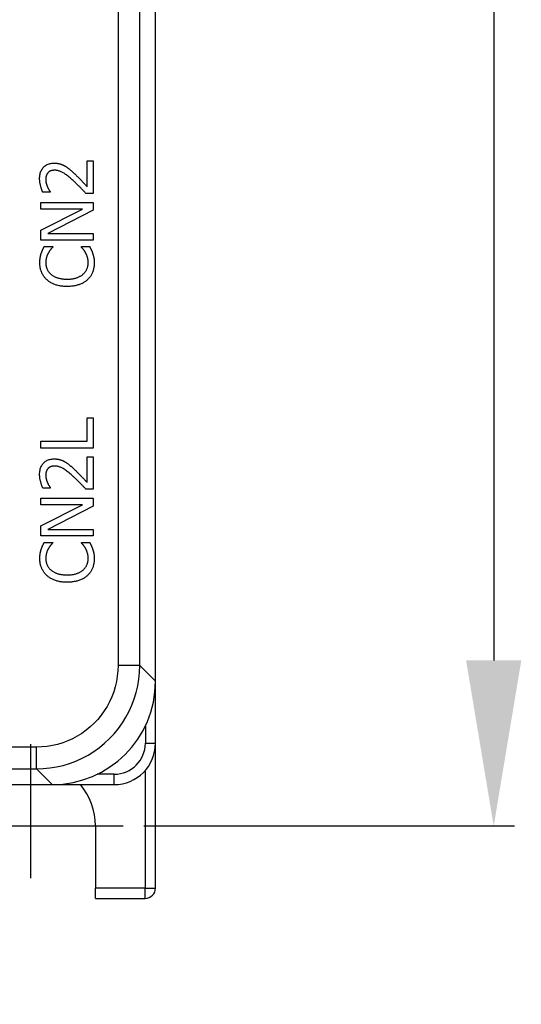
# Model space of a CAD drawing. Extents: x 12123 to 12493, y -1513 to -1171.
# Tile 6 of 33: x 12219 to 12243, y -1390 to -1343. Entities that reach past the tile are written whole.
import ezdxf

# ---------------------------------------------------------------- set-up
doc = ezdxf.new("R2010")
doc.units = 0
doc.layers.get('DEFPOINTS').update_dxf_attribs({"color": 8, "linetype": 'CONTINUOUS'})
doc.layers.add('2', color=2, linetype='CONTINUOUS')
doc.styles.get("Standard").update_dxf_attribs({"font": 'ARIAL.TTF'})
doc.dimstyles.new('ISO-25', dxfattribs={"dimtxt": 8, "dimasz": 8, "dimexe": 1, "dimexo": 1, "dimgap": 3, "dimtad": 1, "dimtxsty": 'STANDARD', "dimcen": 0, "dimclrd": 256, "dimclre": 256, "dimclrt": 2, "dimazin": 3, "dimtfac": 1, "dimtmove": 0, "dimatfit": 3})

# ---------------------------------------------------------------- blocks, each defined once
blk = doc.blocks.new('*D176')
at = {"layer": '2', "color": 7}
for p, q in [((12224.987, -1225.876), (12243.147, -1225.876)), ((12242.147, -1233.876), (12242.147, -1373.876)), ((12225.239, -1381.876), (12243.147, -1381.876))]:
    blk.add_line(p, q, dxfattribs=at)
for points in [[(12240.814, -1233.876), (12243.481, -1233.876), (12242.147, -1225.876)], [(12240.814, -1373.876), (12243.481, -1373.876), (12242.147, -1381.876)]]:
    blk.add_solid(points, dxfattribs=at)
at = {"layer": 'DEFPOINTS', "color": 0}
for p in [(12223.987, -1225.876), (12224.239, -1381.876), (12242.147, -1381.876)]:
    blk.add_point(p, dxfattribs=at)
at = {"layer": '2', "color": 7, "insert": (12235.063, -1303.662), "char_height": 8, "attachment_point": 5, "rotation": 90}
blk.add_mtext('156', dxfattribs=at)

msp = doc.modelspace()

# ---------------------------------------------------------------- linework, layer by layer
at = {"layer": '2', "color": 7}
for p, q in [((12225.799, -1374.883), (12225.799, -1224.87)), ((12223.987, -1225.63), (12223.987, -1374.123)), ((12225.039, -1374.123), (12225.039, -1225.63)), ((12222.498, -1350.973), (12222.498, -1349.725)), ((12222.498, -1349.725), (12222.793, -1349.725)), ((12222.793, -1349.725), (12222.793, -1351.292)), ((12220.714, -1351.238), (12220.351, -1351.238)), ((12220.714, -1351.22), (12220.714, -1351.238)), ((12222.793, -1351.292), (12222.432, -1351.292)), ((12220.253, -1352.049), (12220.253, -1351.734)), ((12220.253, -1351.734), (12222.793, -1351.734)), ((12222.793, -1351.734), (12222.793, -1352.113)), ((12220.253, -1353.072), (12222.264, -1352.049)), ((12222.264, -1352.049), (12220.253, -1352.049)), ((12222.793, -1352.113), (12220.603, -1353.237)), ((12220.253, -1353.552), (12220.253, -1353.072)), ((12220.603, -1353.237), (12222.793, -1353.237)), ((12222.793, -1353.237), (12222.793, -1353.552)), ((12222.793, -1353.552), (12220.253, -1353.552)), ((12220.421, -1353.867), (12220.829, -1353.867)), ((12220.829, -1353.867), (12220.829, -1353.893)), ((12222.216, -1353.891), (12222.216, -1353.867)), ((12222.216, -1353.867), (12222.62, -1353.867)), ((12222.492, -1363.276), (12222.492, -1362.142)), ((12222.492, -1362.142), (12222.793, -1362.142)), ((12222.793, -1362.142), (12222.793, -1363.614)), ((12220.253, -1363.614), (12220.253, -1363.276)), ((12220.253, -1363.276), (12222.492, -1363.276)), ((12222.793, -1363.614), (12220.253, -1363.614)), ((12222.498, -1365.273), (12222.498, -1364.025)), ((12222.498, -1364.025), (12222.793, -1364.025)), ((12222.793, -1364.025), (12222.793, -1365.592)), ((12220.714, -1365.538), (12220.351, -1365.538)), ((12220.714, -1365.52), (12220.714, -1365.538)), ((12222.793, -1365.592), (12222.432, -1365.592)), ((12220.253, -1366.349), (12220.253, -1366.034)), ((12220.253, -1366.034), (12222.793, -1366.034)), ((12222.793, -1366.034), (12222.793, -1366.413)), ((12220.253, -1367.372), (12222.264, -1366.349)), ((12222.264, -1366.349), (12220.253, -1366.349)), ((12222.793, -1366.413), (12220.603, -1367.537)), ((12220.253, -1367.852), (12220.253, -1367.372)), ((12220.603, -1367.537), (12222.793, -1367.537)), ((12222.793, -1367.537), (12222.793, -1367.852)), ((12222.793, -1367.852), (12220.253, -1367.852)), ((12220.421, -1368.167), (12220.829, -1368.167)), ((12220.829, -1368.167), (12220.829, -1368.193)), ((12222.216, -1368.191), (12222.216, -1368.167)), ((12222.216, -1368.167), (12222.62, -1368.167)), ((12225.039, -1374.123), (12223.987, -1374.123)), ((12225.799, -1374.883), (12225.039, -1374.123)), ((12225.799, -1377.876), (12225.799, -1374.883)), ((12225.308, -1377.045), (12225.308, -1377.876)), ((12220.046, -1378.064), (12193.299, -1378.064)), ((12219.771, -1384.403), (12219.771, -1377.928)), ((12220.046, -1379.116), (12220.046, -1378.064)), ((12225.308, -1377.876), (12225.799, -1377.876)), ((12225.799, -1384.876), (12225.799, -1377.876)), ((12193.299, -1379.116), (12220.046, -1379.116)), ((12220.806, -1379.876), (12220.046, -1379.116)), ((12223.808, -1379.376), (12222.986, -1379.376)), ((12225.299, -1379.199), (12225.299, -1384.876)), ((12155.792, -1379.876), (12220.806, -1379.876)), ((12220.806, -1379.876), (12223.799, -1379.876)), ((12215.302, -1381.876), (12224.239, -1381.876)), ((12222.899, -1381.876), (12222.899, -1384.876)), ((12225.299, -1384.876), (12222.899, -1384.876)), ((12222.899, -1385.376), (12222.899, -1384.876)), ((12225.299, -1384.876), (12225.799, -1384.876)), ((12225.299, -1385.376), (12225.299, -1384.876)), ((12222.899, -1385.376), (12225.299, -1385.376))]:
    msp.add_line(p, q, dxfattribs=at)
at = {"layer": '2', "color": 7, "flags": 128}
for points in [[(12220.199, -1350.588), (12220.2, -1350.529), (12220.204, -1350.473), (12220.211, -1350.419), (12220.22, -1350.368), (12220.232, -1350.318), (12220.246, -1350.27), (12220.263, -1350.225), (12220.283, -1350.182), (12220.305, -1350.141), (12220.33, -1350.102), (12220.357, -1350.065), (12220.387, -1350.031), (12220.42, -1349.999), (12220.454, -1349.97), (12220.49, -1349.943), (12220.528, -1349.919), (12220.567, -1349.899), (12220.609, -1349.88), (12220.652, -1349.865), (12220.698, -1349.853), (12220.745, -1349.843), (12220.794, -1349.836), (12220.844, -1349.832), (12220.897, -1349.83)], [(12220.897, -1349.83), (12220.922, -1349.83), (12220.946, -1349.831), (12220.97, -1349.832), (12220.994, -1349.834), (12221.018, -1349.836), (12221.041, -1349.839), (12221.064, -1349.842), (12221.086, -1349.846), (12221.108, -1349.85), (12221.13, -1349.855), (12221.152, -1349.86), (12221.173, -1349.865), (12221.193, -1349.871), (12221.214, -1349.878), (12221.234, -1349.884), (12221.254, -1349.892), (12221.274, -1349.899), (12221.294, -1349.907), (12221.313, -1349.915), (12221.332, -1349.924), (12221.351, -1349.933), (12221.369, -1349.942), (12221.387, -1349.952), (12221.405, -1349.962)], [(12221.405, -1349.962), (12221.424, -1349.972), (12221.442, -1349.983), (12221.461, -1349.995), (12221.479, -1350.006), (12221.498, -1350.018), (12221.516, -1350.031), (12221.534, -1350.043), (12221.553, -1350.057), (12221.571, -1350.07), (12221.589, -1350.084), (12221.607, -1350.099), (12221.626, -1350.113), (12221.644, -1350.128), (12221.662, -1350.143), (12221.68, -1350.159), (12221.698, -1350.174), (12221.716, -1350.189), (12221.734, -1350.205), (12221.751, -1350.221), (12221.769, -1350.237), (12221.787, -1350.253), (12221.804, -1350.269), (12221.822, -1350.285), (12221.84, -1350.302)], [(12220.596, -1350.302), (12220.588, -1350.312), (12220.58, -1350.322), (12220.572, -1350.333), (12220.565, -1350.343), (12220.558, -1350.355), (12220.551, -1350.366), (12220.545, -1350.378), (12220.539, -1350.389), (12220.534, -1350.402), (12220.528, -1350.414), (12220.524, -1350.427), (12220.519, -1350.439), (12220.515, -1350.453), (12220.511, -1350.466), (12220.508, -1350.48), (12220.505, -1350.493), (12220.502, -1350.508), (12220.5, -1350.522), (12220.498, -1350.536), (12220.496, -1350.551), (12220.495, -1350.566), (12220.494, -1350.581), (12220.494, -1350.597), (12220.493, -1350.612)], [(12220.915, -1350.176), (12220.898, -1350.176), (12220.88, -1350.177), (12220.864, -1350.178), (12220.847, -1350.18), (12220.831, -1350.182), (12220.815, -1350.184), (12220.8, -1350.187), (12220.785, -1350.191), (12220.77, -1350.195), (12220.756, -1350.199), (12220.742, -1350.204), (12220.728, -1350.209), (12220.715, -1350.215), (12220.702, -1350.221), (12220.69, -1350.227), (12220.678, -1350.234), (12220.666, -1350.241), (12220.655, -1350.249), (12220.644, -1350.256), (12220.634, -1350.265), (12220.624, -1350.273), (12220.614, -1350.282), (12220.605, -1350.292), (12220.596, -1350.302)], [(12221.821, -1350.678), (12221.769, -1350.631), (12221.718, -1350.587), (12221.67, -1350.545), (12221.623, -1350.505), (12221.577, -1350.468), (12221.534, -1350.434), (12221.492, -1350.402), (12221.452, -1350.373), (12221.414, -1350.347), (12221.378, -1350.322), (12221.343, -1350.301), (12221.311, -1350.282), (12221.279, -1350.265), (12221.246, -1350.25), (12221.214, -1350.236), (12221.182, -1350.223), (12221.149, -1350.212), (12221.116, -1350.203), (12221.083, -1350.194), (12221.05, -1350.188), (12221.017, -1350.183), (12220.983, -1350.179), (12220.949, -1350.177), (12220.915, -1350.176)], [(12221.84, -1350.302), (12221.869, -1350.329), (12221.898, -1350.356), (12221.928, -1350.384), (12221.958, -1350.413), (12221.988, -1350.442), (12222.018, -1350.471), (12222.048, -1350.501), (12222.078, -1350.532), (12222.109, -1350.563), (12222.14, -1350.594), (12222.171, -1350.626), (12222.202, -1350.659), (12222.233, -1350.691), (12222.262, -1350.722), (12222.291, -1350.752), (12222.318, -1350.781), (12222.344, -1350.809), (12222.37, -1350.835), (12222.394, -1350.861), (12222.417, -1350.886), (12222.439, -1350.909), (12222.46, -1350.931), (12222.48, -1350.953), (12222.498, -1350.973)], [(12220.351, -1351.238), (12220.343, -1351.22), (12220.334, -1351.201), (12220.326, -1351.18), (12220.317, -1351.159), (12220.309, -1351.136), (12220.3, -1351.112), (12220.292, -1351.087), (12220.283, -1351.061), (12220.275, -1351.034), (12220.266, -1351.005), (12220.258, -1350.976), (12220.25, -1350.945), (12220.241, -1350.914), (12220.234, -1350.883), (12220.227, -1350.852), (12220.222, -1350.821), (12220.216, -1350.791), (12220.212, -1350.761), (12220.208, -1350.732), (12220.205, -1350.702), (12220.202, -1350.673), (12220.2, -1350.645), (12220.199, -1350.616), (12220.199, -1350.588)], [(12220.493, -1350.612), (12220.494, -1350.628), (12220.494, -1350.643), (12220.495, -1350.658), (12220.496, -1350.673), (12220.497, -1350.688), (12220.499, -1350.703), (12220.501, -1350.719), (12220.504, -1350.734), (12220.506, -1350.749), (12220.509, -1350.765), (12220.512, -1350.78), (12220.516, -1350.796), (12220.52, -1350.811), (12220.524, -1350.826), (12220.528, -1350.841), (12220.533, -1350.856), (12220.537, -1350.871), (12220.542, -1350.886), (12220.547, -1350.901), (12220.552, -1350.915), (12220.557, -1350.93), (12220.562, -1350.944), (12220.568, -1350.958), (12220.574, -1350.973)], [(12222.432, -1351.292), (12222.406, -1351.264), (12222.38, -1351.236), (12222.354, -1351.208), (12222.328, -1351.181), (12222.302, -1351.154), (12222.277, -1351.127), (12222.251, -1351.101), (12222.226, -1351.075), (12222.201, -1351.049), (12222.176, -1351.023), (12222.151, -1350.998), (12222.127, -1350.973), (12222.102, -1350.948), (12222.077, -1350.923), (12222.052, -1350.898), (12222.027, -1350.873), (12222.002, -1350.848), (12221.977, -1350.824), (12221.951, -1350.799), (12221.925, -1350.775), (12221.9, -1350.751), (12221.874, -1350.726), (12221.847, -1350.702), (12221.821, -1350.678)], [(12220.574, -1350.973), (12220.579, -1350.985), (12220.584, -1350.996), (12220.589, -1351.008), (12220.594, -1351.02), (12220.6, -1351.032), (12220.606, -1351.043), (12220.612, -1351.055), (12220.618, -1351.066), (12220.624, -1351.078), (12220.63, -1351.089), (12220.637, -1351.1), (12220.644, -1351.112), (12220.65, -1351.123), (12220.657, -1351.133), (12220.664, -1351.143), (12220.67, -1351.153), (12220.676, -1351.163), (12220.682, -1351.172), (12220.688, -1351.181), (12220.693, -1351.189), (12220.698, -1351.197), (12220.704, -1351.205), (12220.709, -1351.213), (12220.714, -1351.22)], [(12220.207, -1354.651), (12220.207, -1354.63), (12220.208, -1354.609), (12220.208, -1354.588), (12220.209, -1354.568), (12220.211, -1354.547), (12220.212, -1354.527), (12220.214, -1354.507), (12220.216, -1354.488), (12220.218, -1354.468), (12220.22, -1354.449), (12220.223, -1354.43), (12220.226, -1354.411), (12220.229, -1354.393), (12220.232, -1354.374), (12220.236, -1354.356), (12220.239, -1354.338), (12220.243, -1354.321), (12220.247, -1354.303), (12220.251, -1354.286), (12220.255, -1354.269), (12220.259, -1354.253), (12220.264, -1354.236), (12220.268, -1354.22), (12220.273, -1354.204)], [(12220.273, -1354.204), (12220.278, -1354.19), (12220.282, -1354.177), (12220.287, -1354.163), (12220.292, -1354.149), (12220.297, -1354.135), (12220.303, -1354.121), (12220.308, -1354.107), (12220.314, -1354.093), (12220.32, -1354.079), (12220.326, -1354.065), (12220.332, -1354.051), (12220.338, -1354.036), (12220.344, -1354.022), (12220.351, -1354.008), (12220.358, -1353.994), (12220.364, -1353.98), (12220.371, -1353.965), (12220.378, -1353.951), (12220.385, -1353.937), (12220.392, -1353.923), (12220.399, -1353.909), (12220.406, -1353.895), (12220.414, -1353.881), (12220.421, -1353.867)], [(12220.617, -1354.18), (12220.608, -1354.196), (12220.6, -1354.212), (12220.591, -1354.229), (12220.583, -1354.246), (12220.576, -1354.263), (12220.568, -1354.281), (12220.561, -1354.298), (12220.554, -1354.316), (12220.548, -1354.334), (12220.541, -1354.353), (12220.535, -1354.372), (12220.529, -1354.39), (12220.524, -1354.41), (12220.519, -1354.43), (12220.515, -1354.45), (12220.511, -1354.47), (12220.507, -1354.492), (12220.504, -1354.513), (12220.501, -1354.535), (12220.499, -1354.558), (12220.498, -1354.581), (12220.496, -1354.604), (12220.496, -1354.628), (12220.495, -1354.653)], [(12220.829, -1353.893), (12220.822, -1353.901), (12220.815, -1353.909), (12220.807, -1353.918), (12220.8, -1353.926), (12220.792, -1353.935), (12220.784, -1353.945), (12220.775, -1353.955), (12220.767, -1353.965), (12220.758, -1353.975), (12220.749, -1353.986), (12220.74, -1353.997), (12220.73, -1354.009), (12220.721, -1354.021), (12220.711, -1354.033), (12220.701, -1354.046), (12220.692, -1354.059), (12220.682, -1354.072), (12220.673, -1354.086), (12220.664, -1354.101), (12220.654, -1354.116), (12220.645, -1354.131), (12220.636, -1354.147), (12220.626, -1354.163), (12220.617, -1354.18)], [(12222.42, -1354.161), (12222.411, -1354.146), (12222.402, -1354.131), (12222.393, -1354.116), (12222.384, -1354.102), (12222.375, -1354.088), (12222.366, -1354.074), (12222.357, -1354.061), (12222.348, -1354.048), (12222.339, -1354.035), (12222.329, -1354.023), (12222.32, -1354.011), (12222.311, -1353.999), (12222.302, -1353.988), (12222.293, -1353.977), (12222.284, -1353.967), (12222.276, -1353.957), (12222.268, -1353.947), (12222.259, -1353.938), (12222.252, -1353.929), (12222.244, -1353.921), (12222.237, -1353.913), (12222.23, -1353.905), (12222.223, -1353.898), (12222.216, -1353.891)], [(12222.546, -1354.653), (12222.545, -1354.629), (12222.545, -1354.605), (12222.543, -1354.581), (12222.542, -1354.558), (12222.539, -1354.535), (12222.537, -1354.512), (12222.533, -1354.49), (12222.53, -1354.468), (12222.525, -1354.446), (12222.521, -1354.424), (12222.515, -1354.403), (12222.51, -1354.382), (12222.503, -1354.362), (12222.497, -1354.342), (12222.49, -1354.322), (12222.484, -1354.302), (12222.477, -1354.283), (12222.469, -1354.265), (12222.462, -1354.246), (12222.454, -1354.229), (12222.446, -1354.211), (12222.437, -1354.194), (12222.429, -1354.177), (12222.42, -1354.161)], [(12222.62, -1353.867), (12222.626, -1353.881), (12222.633, -1353.894), (12222.639, -1353.908), (12222.645, -1353.922), (12222.652, -1353.935), (12222.658, -1353.948), (12222.664, -1353.962), (12222.67, -1353.975), (12222.677, -1353.987), (12222.683, -1354), (12222.689, -1354.013), (12222.695, -1354.025), (12222.701, -1354.038), (12222.707, -1354.051), (12222.713, -1354.064), (12222.719, -1354.078), (12222.724, -1354.092), (12222.73, -1354.107), (12222.736, -1354.122), (12222.741, -1354.138), (12222.747, -1354.154), (12222.753, -1354.17), (12222.758, -1354.187), (12222.764, -1354.204)], [(12222.764, -1354.204), (12222.77, -1354.223), (12222.776, -1354.241), (12222.781, -1354.259), (12222.786, -1354.276), (12222.791, -1354.294), (12222.796, -1354.311), (12222.801, -1354.328), (12222.805, -1354.345), (12222.809, -1354.362), (12222.813, -1354.378), (12222.816, -1354.394), (12222.819, -1354.41), (12222.822, -1354.426), (12222.825, -1354.443), (12222.827, -1354.461), (12222.83, -1354.48), (12222.832, -1354.499), (12222.833, -1354.519), (12222.835, -1354.54), (12222.836, -1354.562), (12222.837, -1354.584), (12222.837, -1354.608), (12222.838, -1354.632), (12222.838, -1354.657)], [(12220.557, -1355.476), (12220.529, -1355.45), (12220.503, -1355.424), (12220.477, -1355.397), (12220.452, -1355.369), (12220.429, -1355.34), (12220.407, -1355.31), (12220.386, -1355.28), (12220.366, -1355.248), (12220.347, -1355.217), (12220.329, -1355.184), (12220.312, -1355.15), (12220.297, -1355.116), (12220.283, -1355.081), (12220.27, -1355.045), (12220.258, -1355.009), (12220.247, -1354.972), (12220.238, -1354.934), (12220.23, -1354.896), (12220.223, -1354.857), (12220.217, -1354.817), (12220.213, -1354.776), (12220.21, -1354.735), (12220.208, -1354.693), (12220.207, -1354.651)], [(12220.495, -1354.653), (12220.496, -1354.68), (12220.497, -1354.707), (12220.5, -1354.733), (12220.503, -1354.759), (12220.507, -1354.785), (12220.512, -1354.811), (12220.518, -1354.837), (12220.525, -1354.862), (12220.533, -1354.887), (12220.542, -1354.912), (12220.552, -1354.936), (12220.562, -1354.961), (12220.574, -1354.985), (12220.586, -1355.008), (12220.6, -1355.031), (12220.614, -1355.053), (12220.629, -1355.075), (12220.644, -1355.097), (12220.661, -1355.118), (12220.679, -1355.138), (12220.697, -1355.158), (12220.716, -1355.177), (12220.736, -1355.196), (12220.757, -1355.215)], [(12222.292, -1355.207), (12222.313, -1355.189), (12222.333, -1355.17), (12222.351, -1355.151), (12222.369, -1355.131), (12222.386, -1355.111), (12222.403, -1355.091), (12222.418, -1355.069), (12222.432, -1355.048), (12222.446, -1355.026), (12222.459, -1355.003), (12222.471, -1354.98), (12222.482, -1354.957), (12222.492, -1354.933), (12222.501, -1354.908), (12222.51, -1354.884), (12222.517, -1354.859), (12222.524, -1354.834), (12222.53, -1354.809), (12222.535, -1354.784), (12222.539, -1354.758), (12222.542, -1354.732), (12222.544, -1354.706), (12222.545, -1354.68), (12222.546, -1354.653)], [(12222.838, -1354.657), (12222.837, -1354.698), (12222.836, -1354.738), (12222.833, -1354.778), (12222.829, -1354.817), (12222.823, -1354.856), (12222.817, -1354.895), (12222.81, -1354.932), (12222.801, -1354.969), (12222.791, -1355.006), (12222.78, -1355.042), (12222.768, -1355.078), (12222.755, -1355.113), (12222.74, -1355.147), (12222.724, -1355.181), (12222.708, -1355.214), (12222.69, -1355.246), (12222.671, -1355.277), (12222.65, -1355.308), (12222.629, -1355.337), (12222.606, -1355.366), (12222.583, -1355.395), (12222.558, -1355.422), (12222.532, -1355.448), (12222.504, -1355.474)], [(12220.757, -1355.215), (12220.779, -1355.232), (12220.802, -1355.249), (12220.826, -1355.265), (12220.851, -1355.281), (12220.877, -1355.296), (12220.903, -1355.31), (12220.931, -1355.324), (12220.96, -1355.337), (12220.989, -1355.349), (12221.019, -1355.36), (12221.051, -1355.371), (12221.083, -1355.382), (12221.116, -1355.391), (12221.15, -1355.4), (12221.184, -1355.408), (12221.22, -1355.415), (12221.255, -1355.421), (12221.292, -1355.426), (12221.329, -1355.431), (12221.367, -1355.435), (12221.405, -1355.438), (12221.444, -1355.44), (12221.484, -1355.441), (12221.525, -1355.441)], [(12221.525, -1355.441), (12221.568, -1355.441), (12221.61, -1355.44), (12221.651, -1355.437), (12221.691, -1355.434), (12221.73, -1355.43), (12221.768, -1355.426), (12221.805, -1355.42), (12221.841, -1355.413), (12221.876, -1355.406), (12221.91, -1355.398), (12221.943, -1355.389), (12221.974, -1355.378), (12222.005, -1355.368), (12222.036, -1355.356), (12222.065, -1355.344), (12222.093, -1355.332), (12222.121, -1355.318), (12222.148, -1355.304), (12222.174, -1355.289), (12222.199, -1355.274), (12222.224, -1355.258), (12222.248, -1355.242), (12222.27, -1355.224), (12222.292, -1355.207)], [(12221.525, -1355.793), (12221.472, -1355.793), (12221.421, -1355.791), (12221.37, -1355.788), (12221.321, -1355.784), (12221.273, -1355.779), (12221.226, -1355.773), (12221.18, -1355.766), (12221.136, -1355.757), (12221.092, -1355.748), (12221.05, -1355.737), (12221.009, -1355.725), (12220.969, -1355.712), (12220.93, -1355.698), (12220.892, -1355.683), (12220.854, -1355.667), (12220.818, -1355.65), (12220.782, -1355.632), (12220.748, -1355.612), (12220.714, -1355.592), (12220.681, -1355.571), (12220.649, -1355.549), (12220.617, -1355.526), (12220.587, -1355.501), (12220.557, -1355.476)], [(12222.504, -1355.474), (12222.476, -1355.499), (12222.447, -1355.523), (12222.417, -1355.546), (12222.386, -1355.568), (12222.353, -1355.589), (12222.319, -1355.609), (12222.284, -1355.628), (12222.248, -1355.647), (12222.211, -1355.664), (12222.173, -1355.68), (12222.133, -1355.696), (12222.093, -1355.71), (12222.051, -1355.723), (12222.008, -1355.735), (12221.965, -1355.746), (12221.92, -1355.756), (12221.874, -1355.765), (12221.827, -1355.772), (12221.779, -1355.779), (12221.731, -1355.784), (12221.681, -1355.788), (12221.63, -1355.791), (12221.578, -1355.793), (12221.525, -1355.793)], [(12220.199, -1364.888), (12220.2, -1364.829), (12220.204, -1364.773), (12220.211, -1364.719), (12220.22, -1364.668), (12220.232, -1364.618), (12220.246, -1364.57), (12220.263, -1364.525), (12220.283, -1364.482), (12220.305, -1364.441), (12220.33, -1364.402), (12220.357, -1364.365), (12220.387, -1364.331), (12220.42, -1364.299), (12220.454, -1364.27), (12220.49, -1364.243), (12220.528, -1364.219), (12220.567, -1364.199), (12220.609, -1364.18), (12220.652, -1364.165), (12220.698, -1364.153), (12220.745, -1364.143), (12220.794, -1364.136), (12220.844, -1364.132), (12220.897, -1364.13)], [(12220.897, -1364.13), (12220.922, -1364.13), (12220.946, -1364.131), (12220.97, -1364.132), (12220.994, -1364.134), (12221.018, -1364.136), (12221.041, -1364.139), (12221.064, -1364.142), (12221.086, -1364.146), (12221.108, -1364.15), (12221.13, -1364.155), (12221.152, -1364.16), (12221.173, -1364.165), (12221.193, -1364.171), (12221.214, -1364.178), (12221.234, -1364.184), (12221.254, -1364.192), (12221.274, -1364.199), (12221.294, -1364.207), (12221.313, -1364.215), (12221.332, -1364.224), (12221.351, -1364.233), (12221.369, -1364.242), (12221.387, -1364.252), (12221.405, -1364.262)], [(12221.405, -1364.262), (12221.424, -1364.272), (12221.442, -1364.283), (12221.461, -1364.295), (12221.479, -1364.306), (12221.498, -1364.318), (12221.516, -1364.331), (12221.534, -1364.343), (12221.553, -1364.357), (12221.571, -1364.37), (12221.589, -1364.384), (12221.607, -1364.399), (12221.626, -1364.413), (12221.644, -1364.428), (12221.662, -1364.443), (12221.68, -1364.459), (12221.698, -1364.474), (12221.716, -1364.489), (12221.734, -1364.505), (12221.751, -1364.521), (12221.769, -1364.537), (12221.787, -1364.553), (12221.804, -1364.569), (12221.822, -1364.585), (12221.84, -1364.602)], [(12220.596, -1364.602), (12220.588, -1364.612), (12220.58, -1364.622), (12220.572, -1364.633), (12220.565, -1364.643), (12220.558, -1364.655), (12220.551, -1364.666), (12220.545, -1364.678), (12220.539, -1364.689), (12220.534, -1364.702), (12220.528, -1364.714), (12220.524, -1364.727), (12220.519, -1364.739), (12220.515, -1364.753), (12220.511, -1364.766), (12220.508, -1364.78), (12220.505, -1364.793), (12220.502, -1364.808), (12220.5, -1364.822), (12220.498, -1364.836), (12220.496, -1364.851), (12220.495, -1364.866), (12220.494, -1364.881), (12220.494, -1364.897), (12220.493, -1364.912)], [(12220.915, -1364.476), (12220.898, -1364.476), (12220.88, -1364.477), (12220.864, -1364.478), (12220.847, -1364.48), (12220.831, -1364.482), (12220.815, -1364.484), (12220.8, -1364.487), (12220.785, -1364.491), (12220.77, -1364.495), (12220.756, -1364.499), (12220.742, -1364.504), (12220.728, -1364.509), (12220.715, -1364.515), (12220.702, -1364.521), (12220.69, -1364.527), (12220.678, -1364.534), (12220.666, -1364.541), (12220.655, -1364.549), (12220.644, -1364.556), (12220.634, -1364.565), (12220.624, -1364.573), (12220.614, -1364.582), (12220.605, -1364.592), (12220.596, -1364.602)], [(12221.821, -1364.978), (12221.769, -1364.931), (12221.718, -1364.887), (12221.67, -1364.845), (12221.623, -1364.805), (12221.577, -1364.768), (12221.534, -1364.734), (12221.492, -1364.702), (12221.452, -1364.673), (12221.414, -1364.647), (12221.378, -1364.622), (12221.343, -1364.601), (12221.311, -1364.582), (12221.279, -1364.565), (12221.246, -1364.55), (12221.214, -1364.536), (12221.182, -1364.523), (12221.149, -1364.512), (12221.116, -1364.503), (12221.083, -1364.494), (12221.05, -1364.488), (12221.017, -1364.483), (12220.983, -1364.479), (12220.949, -1364.477), (12220.915, -1364.476)], [(12221.84, -1364.602), (12221.869, -1364.629), (12221.898, -1364.656), (12221.928, -1364.684), (12221.958, -1364.713), (12221.988, -1364.742), (12222.018, -1364.771), (12222.048, -1364.801), (12222.078, -1364.832), (12222.109, -1364.863), (12222.14, -1364.894), (12222.171, -1364.926), (12222.202, -1364.959), (12222.233, -1364.991), (12222.262, -1365.022), (12222.291, -1365.052), (12222.318, -1365.081), (12222.344, -1365.109), (12222.37, -1365.135), (12222.394, -1365.161), (12222.417, -1365.186), (12222.439, -1365.209), (12222.46, -1365.231), (12222.48, -1365.253), (12222.498, -1365.273)], [(12220.351, -1365.538), (12220.343, -1365.52), (12220.334, -1365.501), (12220.326, -1365.48), (12220.317, -1365.459), (12220.309, -1365.436), (12220.3, -1365.412), (12220.292, -1365.387), (12220.283, -1365.361), (12220.275, -1365.334), (12220.266, -1365.305), (12220.258, -1365.276), (12220.25, -1365.245), (12220.241, -1365.214), (12220.234, -1365.183), (12220.227, -1365.152), (12220.222, -1365.121), (12220.216, -1365.091), (12220.212, -1365.061), (12220.208, -1365.032), (12220.205, -1365.002), (12220.202, -1364.973), (12220.2, -1364.945), (12220.199, -1364.916), (12220.199, -1364.888)], [(12220.493, -1364.912), (12220.494, -1364.928), (12220.494, -1364.943), (12220.495, -1364.958), (12220.496, -1364.973), (12220.497, -1364.988), (12220.499, -1365.003), (12220.501, -1365.019), (12220.504, -1365.034), (12220.506, -1365.049), (12220.509, -1365.065), (12220.512, -1365.08), (12220.516, -1365.096), (12220.52, -1365.111), (12220.524, -1365.126), (12220.528, -1365.141), (12220.533, -1365.156), (12220.537, -1365.171), (12220.542, -1365.186), (12220.547, -1365.201), (12220.552, -1365.215), (12220.557, -1365.23), (12220.562, -1365.244), (12220.568, -1365.258), (12220.574, -1365.273)], [(12222.432, -1365.592), (12222.406, -1365.564), (12222.38, -1365.536), (12222.354, -1365.508), (12222.328, -1365.481), (12222.302, -1365.454), (12222.277, -1365.427), (12222.251, -1365.401), (12222.226, -1365.375), (12222.201, -1365.349), (12222.176, -1365.323), (12222.151, -1365.298), (12222.127, -1365.273), (12222.102, -1365.248), (12222.077, -1365.223), (12222.052, -1365.198), (12222.027, -1365.173), (12222.002, -1365.148), (12221.977, -1365.124), (12221.951, -1365.099), (12221.925, -1365.075), (12221.9, -1365.051), (12221.874, -1365.026), (12221.847, -1365.002), (12221.821, -1364.978)], [(12220.574, -1365.273), (12220.579, -1365.285), (12220.584, -1365.296), (12220.589, -1365.308), (12220.594, -1365.32), (12220.6, -1365.332), (12220.606, -1365.343), (12220.612, -1365.355), (12220.618, -1365.366), (12220.624, -1365.378), (12220.63, -1365.389), (12220.637, -1365.4), (12220.644, -1365.412), (12220.65, -1365.423), (12220.657, -1365.433), (12220.664, -1365.443), (12220.67, -1365.453), (12220.676, -1365.463), (12220.682, -1365.472), (12220.688, -1365.481), (12220.693, -1365.489), (12220.698, -1365.497), (12220.704, -1365.505), (12220.709, -1365.513), (12220.714, -1365.52)], [(12220.207, -1368.951), (12220.207, -1368.93), (12220.208, -1368.909), (12220.208, -1368.888), (12220.209, -1368.868), (12220.211, -1368.847), (12220.212, -1368.827), (12220.214, -1368.807), (12220.216, -1368.788), (12220.218, -1368.768), (12220.22, -1368.749), (12220.223, -1368.73), (12220.226, -1368.711), (12220.229, -1368.693), (12220.232, -1368.674), (12220.236, -1368.656), (12220.239, -1368.638), (12220.243, -1368.621), (12220.247, -1368.603), (12220.251, -1368.586), (12220.255, -1368.569), (12220.259, -1368.553), (12220.264, -1368.536), (12220.268, -1368.52), (12220.273, -1368.504)], [(12220.273, -1368.504), (12220.278, -1368.49), (12220.282, -1368.477), (12220.287, -1368.463), (12220.292, -1368.449), (12220.297, -1368.435), (12220.303, -1368.421), (12220.308, -1368.407), (12220.314, -1368.393), (12220.32, -1368.379), (12220.326, -1368.365), (12220.332, -1368.351), (12220.338, -1368.336), (12220.344, -1368.322), (12220.351, -1368.308), (12220.358, -1368.294), (12220.364, -1368.28), (12220.371, -1368.265), (12220.378, -1368.251), (12220.385, -1368.237), (12220.392, -1368.223), (12220.399, -1368.209), (12220.406, -1368.195), (12220.414, -1368.181), (12220.421, -1368.167)], [(12220.617, -1368.48), (12220.608, -1368.496), (12220.6, -1368.512), (12220.591, -1368.529), (12220.583, -1368.546), (12220.576, -1368.563), (12220.568, -1368.581), (12220.561, -1368.598), (12220.554, -1368.616), (12220.548, -1368.634), (12220.541, -1368.653), (12220.535, -1368.672), (12220.529, -1368.69), (12220.524, -1368.71), (12220.519, -1368.73), (12220.515, -1368.75), (12220.511, -1368.77), (12220.507, -1368.792), (12220.504, -1368.813), (12220.501, -1368.835), (12220.499, -1368.858), (12220.498, -1368.881), (12220.496, -1368.904), (12220.496, -1368.928), (12220.495, -1368.953)], [(12220.829, -1368.193), (12220.822, -1368.201), (12220.815, -1368.209), (12220.807, -1368.218), (12220.8, -1368.226), (12220.792, -1368.235), (12220.784, -1368.245), (12220.775, -1368.255), (12220.767, -1368.265), (12220.758, -1368.275), (12220.749, -1368.286), (12220.74, -1368.297), (12220.73, -1368.309), (12220.721, -1368.321), (12220.711, -1368.333), (12220.701, -1368.346), (12220.692, -1368.359), (12220.682, -1368.372), (12220.673, -1368.386), (12220.664, -1368.401), (12220.654, -1368.416), (12220.645, -1368.431), (12220.636, -1368.447), (12220.626, -1368.463), (12220.617, -1368.48)], [(12222.42, -1368.461), (12222.411, -1368.446), (12222.402, -1368.431), (12222.393, -1368.416), (12222.384, -1368.402), (12222.375, -1368.388), (12222.366, -1368.374), (12222.357, -1368.361), (12222.348, -1368.348), (12222.339, -1368.335), (12222.329, -1368.323), (12222.32, -1368.311), (12222.311, -1368.299), (12222.302, -1368.288), (12222.293, -1368.277), (12222.284, -1368.267), (12222.276, -1368.257), (12222.268, -1368.247), (12222.259, -1368.238), (12222.252, -1368.229), (12222.244, -1368.221), (12222.237, -1368.213), (12222.23, -1368.205), (12222.223, -1368.198), (12222.216, -1368.191)], [(12222.546, -1368.953), (12222.545, -1368.929), (12222.545, -1368.905), (12222.543, -1368.881), (12222.542, -1368.858), (12222.539, -1368.835), (12222.537, -1368.812), (12222.533, -1368.79), (12222.53, -1368.768), (12222.525, -1368.746), (12222.521, -1368.724), (12222.515, -1368.703), (12222.51, -1368.682), (12222.503, -1368.662), (12222.497, -1368.642), (12222.49, -1368.622), (12222.484, -1368.602), (12222.477, -1368.583), (12222.469, -1368.565), (12222.462, -1368.546), (12222.454, -1368.529), (12222.446, -1368.511), (12222.437, -1368.494), (12222.429, -1368.477), (12222.42, -1368.461)], [(12222.62, -1368.167), (12222.626, -1368.181), (12222.633, -1368.194), (12222.639, -1368.208), (12222.645, -1368.222), (12222.652, -1368.235), (12222.658, -1368.248), (12222.664, -1368.262), (12222.67, -1368.275), (12222.677, -1368.287), (12222.683, -1368.3), (12222.689, -1368.313), (12222.695, -1368.325), (12222.701, -1368.338), (12222.707, -1368.351), (12222.713, -1368.364), (12222.719, -1368.378), (12222.724, -1368.392), (12222.73, -1368.407), (12222.736, -1368.422), (12222.741, -1368.438), (12222.747, -1368.454), (12222.753, -1368.47), (12222.758, -1368.487), (12222.764, -1368.504)], [(12222.764, -1368.504), (12222.77, -1368.523), (12222.776, -1368.541), (12222.781, -1368.559), (12222.786, -1368.576), (12222.791, -1368.594), (12222.796, -1368.611), (12222.801, -1368.628), (12222.805, -1368.645), (12222.809, -1368.662), (12222.813, -1368.678), (12222.816, -1368.694), (12222.819, -1368.71), (12222.822, -1368.726), (12222.825, -1368.743), (12222.827, -1368.761), (12222.83, -1368.78), (12222.832, -1368.799), (12222.833, -1368.819), (12222.835, -1368.84), (12222.836, -1368.862), (12222.837, -1368.884), (12222.837, -1368.908), (12222.838, -1368.932), (12222.838, -1368.957)], [(12220.557, -1369.776), (12220.529, -1369.75), (12220.503, -1369.724), (12220.477, -1369.697), (12220.452, -1369.669), (12220.429, -1369.64), (12220.407, -1369.61), (12220.386, -1369.58), (12220.366, -1369.548), (12220.347, -1369.517), (12220.329, -1369.484), (12220.312, -1369.45), (12220.297, -1369.416), (12220.283, -1369.381), (12220.27, -1369.345), (12220.258, -1369.309), (12220.247, -1369.272), (12220.238, -1369.234), (12220.23, -1369.196), (12220.223, -1369.157), (12220.217, -1369.117), (12220.213, -1369.076), (12220.21, -1369.035), (12220.208, -1368.993), (12220.207, -1368.951)], [(12220.495, -1368.953), (12220.496, -1368.98), (12220.497, -1369.007), (12220.5, -1369.033), (12220.503, -1369.059), (12220.507, -1369.085), (12220.512, -1369.111), (12220.518, -1369.137), (12220.525, -1369.162), (12220.533, -1369.187), (12220.542, -1369.212), (12220.552, -1369.236), (12220.562, -1369.261), (12220.574, -1369.285), (12220.586, -1369.308), (12220.6, -1369.331), (12220.614, -1369.353), (12220.629, -1369.375), (12220.644, -1369.397), (12220.661, -1369.418), (12220.679, -1369.438), (12220.697, -1369.458), (12220.716, -1369.477), (12220.736, -1369.496), (12220.757, -1369.515)], [(12222.292, -1369.507), (12222.313, -1369.489), (12222.333, -1369.47), (12222.351, -1369.451), (12222.369, -1369.431), (12222.386, -1369.411), (12222.403, -1369.391), (12222.418, -1369.369), (12222.432, -1369.348), (12222.446, -1369.326), (12222.459, -1369.303), (12222.471, -1369.28), (12222.482, -1369.257), (12222.492, -1369.233), (12222.501, -1369.208), (12222.51, -1369.184), (12222.517, -1369.159), (12222.524, -1369.134), (12222.53, -1369.109), (12222.535, -1369.084), (12222.539, -1369.058), (12222.542, -1369.032), (12222.544, -1369.006), (12222.545, -1368.98), (12222.546, -1368.953)], [(12222.838, -1368.957), (12222.837, -1368.998), (12222.836, -1369.038), (12222.833, -1369.078), (12222.829, -1369.117), (12222.823, -1369.156), (12222.817, -1369.195), (12222.81, -1369.232), (12222.801, -1369.269), (12222.791, -1369.306), (12222.78, -1369.342), (12222.768, -1369.378), (12222.755, -1369.413), (12222.74, -1369.447), (12222.724, -1369.481), (12222.708, -1369.514), (12222.69, -1369.546), (12222.671, -1369.577), (12222.65, -1369.608), (12222.629, -1369.637), (12222.606, -1369.666), (12222.583, -1369.695), (12222.558, -1369.722), (12222.532, -1369.748), (12222.504, -1369.774)], [(12220.757, -1369.515), (12220.779, -1369.532), (12220.802, -1369.549), (12220.826, -1369.565), (12220.851, -1369.581), (12220.877, -1369.596), (12220.903, -1369.61), (12220.931, -1369.624), (12220.96, -1369.637), (12220.989, -1369.649), (12221.019, -1369.66), (12221.051, -1369.671), (12221.083, -1369.682), (12221.116, -1369.691), (12221.15, -1369.7), (12221.184, -1369.708), (12221.22, -1369.715), (12221.255, -1369.721), (12221.292, -1369.726), (12221.329, -1369.731), (12221.367, -1369.735), (12221.405, -1369.738), (12221.444, -1369.74), (12221.484, -1369.741), (12221.525, -1369.741)], [(12221.525, -1369.741), (12221.568, -1369.741), (12221.61, -1369.74), (12221.651, -1369.737), (12221.691, -1369.734), (12221.73, -1369.73), (12221.768, -1369.726), (12221.805, -1369.72), (12221.841, -1369.713), (12221.876, -1369.706), (12221.91, -1369.698), (12221.943, -1369.689), (12221.974, -1369.678), (12222.005, -1369.668), (12222.036, -1369.656), (12222.065, -1369.644), (12222.093, -1369.632), (12222.121, -1369.618), (12222.148, -1369.604), (12222.174, -1369.589), (12222.199, -1369.574), (12222.224, -1369.558), (12222.248, -1369.542), (12222.27, -1369.524), (12222.292, -1369.507)], [(12221.525, -1370.093), (12221.472, -1370.093), (12221.421, -1370.091), (12221.37, -1370.088), (12221.321, -1370.084), (12221.273, -1370.079), (12221.226, -1370.073), (12221.18, -1370.066), (12221.136, -1370.057), (12221.092, -1370.048), (12221.05, -1370.037), (12221.009, -1370.025), (12220.969, -1370.012), (12220.93, -1369.998), (12220.892, -1369.983), (12220.854, -1369.967), (12220.818, -1369.95), (12220.782, -1369.932), (12220.748, -1369.912), (12220.714, -1369.892), (12220.681, -1369.871), (12220.649, -1369.849), (12220.617, -1369.826), (12220.587, -1369.801), (12220.557, -1369.776)], [(12222.504, -1369.774), (12222.476, -1369.799), (12222.447, -1369.823), (12222.417, -1369.846), (12222.386, -1369.868), (12222.353, -1369.889), (12222.319, -1369.909), (12222.284, -1369.928), (12222.248, -1369.947), (12222.211, -1369.964), (12222.173, -1369.98), (12222.133, -1369.996), (12222.093, -1370.01), (12222.051, -1370.023), (12222.008, -1370.035), (12221.965, -1370.046), (12221.92, -1370.056), (12221.874, -1370.065), (12221.827, -1370.072), (12221.779, -1370.079), (12221.731, -1370.084), (12221.681, -1370.088), (12221.63, -1370.091), (12221.578, -1370.093), (12221.525, -1370.093)], [(12223.987, -1374.123), (12223.978, -1374.382), (12223.953, -1374.639), (12223.911, -1374.894), (12223.852, -1375.144), (12223.778, -1375.391), (12223.687, -1375.633), (12223.58, -1375.868), (12223.459, -1376.095), (12223.323, -1376.314), (12223.173, -1376.524), (12223.009, -1376.723), (12222.833, -1376.911), (12222.645, -1377.087), (12222.445, -1377.251), (12222.235, -1377.401), (12222.016, -1377.537), (12221.789, -1377.658), (12221.554, -1377.765), (12221.313, -1377.855), (12221.066, -1377.93), (12220.815, -1377.989), (12220.56, -1378.031), (12220.304, -1378.056), (12220.046, -1378.064)], [(12220.046, -1379.116), (12220.372, -1379.106), (12220.697, -1379.074), (12221.02, -1379.02), (12221.338, -1378.946), (12221.65, -1378.851), (12221.956, -1378.736), (12222.254, -1378.601), (12222.542, -1378.447), (12222.819, -1378.275), (12223.085, -1378.085), (12223.337, -1377.878), (12223.576, -1377.654), (12223.799, -1377.416), (12224.006, -1377.163), (12224.197, -1376.898), (12224.369, -1376.62), (12224.523, -1376.332), (12224.658, -1376.035), (12224.773, -1375.729), (12224.868, -1375.417), (12224.943, -1375.099), (12224.996, -1374.777), (12225.028, -1374.451), (12225.039, -1374.123)]]:
    msp.add_lwpolyline(points, dxfattribs=at)
at = {"layer": '2', "color": 7}
for centre, radius, start, end in [((12223.799, -1377.876), 2, 270, 0), ((12223.808, -1377.876), 1.5, 270, 0), ((12219.799, -1381.876), 3.1, 0, 40.1778), ((12225.299, -1384.876), 0.5, 270, 0)]:
    msp.add_arc(centre, radius, start, end, dxfattribs=at)
for centre, major_axis, ratio, start_param, end_param in [((12220.792, -1374.87), (3.545, -3.545), 0.997265, 5.499157, 7.067214), ((12223.799, -1379.376), (0, -0.5), 0.017452, 0, 1.570796)]:
    msp.add_ellipse(centre, major_axis=major_axis, ratio=ratio, start_param=start_param, end_param=end_param, dxfattribs=at)

# ---------------------------------------------------------------- dimensions: what is measured, and where the dimension line sits
dim = msp.add_linear_dim(base=(12242.147, -1381.876), p1=(12223.987, -1225.876), p2=(12224.239, -1381.876), angle=90, dimstyle='ISO-25', override={"dimclrd": 7, "dimclre": 7, "dimclrt": 7}, dxfattribs=at)
dim.commit()
dim.dimension.update_dxf_attribs({"geometry": '*D176', "text_midpoint": (12242.147, -1303.662), "dimtype": 160})

# ---------------------------------------------------------------- leaders
msp.add_leader([(12210.678, -1374.542), (12222.614, -1404.092), (12241.445, -1404.092)], dimstyle='ISO-25', override={"dimtxt": 10, "dimasz": 6, "dimgap": 1, "dimtad": 0, "dimclrd": 7}, dxfattribs=at)

doc.saveas('drawing.dxf')
